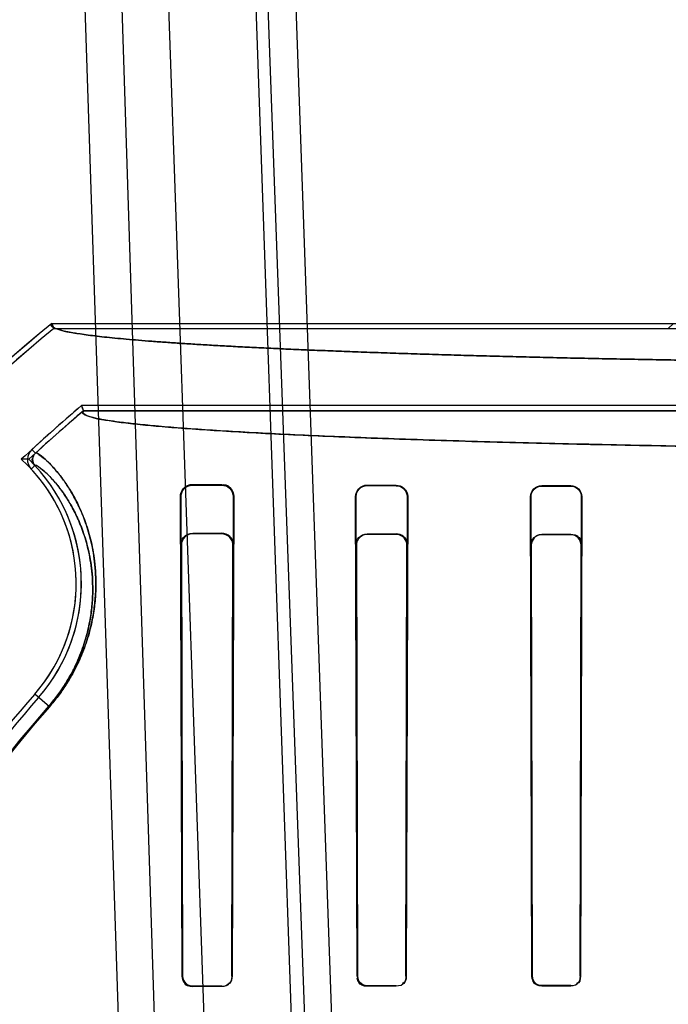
# Model space of a CAD drawing. Header units: millimetres. Extents: x 0 to 297, y 0 to 210.
# Tile 214 of 256: x 58.009 to 58.12, y 158.858 to 159.028. Entities that reach past the tile are written whole.
import ezdxf

# ---------------------------------------------------------------- set-up
doc = ezdxf.new("R2010")
doc.units = ezdxf.units.MM
doc.header["$LTSCALE"] = 16.335
doc.layers.get('0').update_dxf_attribs({"linetype": 'CONTINUOUS'})
for name, color, linetype in [('AXES_REF', 7, 'CONTINUOUS'), ('INTFCLR_1', 7, 'CONTINUOUS'), ('INTFCLR_144815', 7, 'CONTINUOUS'), ('INTFCLR_72935', 7, 'CONTINUOUS')]:
    doc.layers.add(name, color=color, linetype=linetype)

msp = doc.modelspace()

# ---------------------------------------------------------------- linework, layer by layer
at = {"color": 7, "linetype": 'Continuous'}
for radius in [4.8479140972, 4.8475, 4.8164570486]:
    msp.add_circle((57.445730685, 154.9564782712), radius, dxfattribs=at)
msp.add_arc((57.445730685, 154.9564782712), 4.8, 278.2771290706, 261.7228709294, dxfattribs=at)
at = {"layer": 'AXES_REF', "color": 9, "linetype": 'Continuous'}
msp.add_circle((57.445730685, 154.9564782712), 4.4222561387, dxfattribs=at)
at = {"layer": 'INTFCLR_1', "color": 6, "linetype": 'Continuous'}
for p, q in [((58.01414772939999, 158.975387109), (58.0144631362, 158.9745054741)), ((58.01414772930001, 158.975387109), (58.1416738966, 158.975387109)), ((58.1210215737, 158.975387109), (58.1201399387, 158.9745054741)), ((58.0144631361, 158.9745054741), (58.1201399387, 158.9745054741)), ((58.0195760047, 158.9603779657), (58.01925191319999, 158.9612596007)), ((58.1201399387, 158.9612596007), (58.0192519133, 158.9612596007)), ((58.3921649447, 158.9603779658), (58.01957600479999, 158.9603779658)), ((58.0383704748, 158.9477294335), (58.04337047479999, 158.9477038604)), ((58.0383704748, 158.9476072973), (58.04337047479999, 158.9475876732)), ((58.0683704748, 158.9476036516), (58.07337047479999, 158.9475876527)), ((58.0683704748, 158.9475064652), (58.07337047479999, 158.9474929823)), ((58.09837047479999, 158.9475217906), (58.10337047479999, 158.9475110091)), ((58.09837047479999, 158.9474363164), (58.10337047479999, 158.9474268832)), ((58.0365611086, 158.8631826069), (58.03625576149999, 158.9456122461)), ((58.0366353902, 158.8631826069), (58.03637719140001, 158.9456122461)), ((58.0453293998, 158.9456122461), (58.0450836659, 158.8631826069)), ((58.0454399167, 158.9456122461), (58.0451552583, 158.8631826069)), ((58.0666386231, 158.8631826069), (58.06638224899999, 158.9456122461)), ((58.0667059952, 158.8631826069), (58.0664787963, 158.9456122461)), ((58.0752389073, 158.9456122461), (58.0750187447, 158.8631826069)), ((58.0753307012, 158.9456122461), (58.0750844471, 158.8631826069)), ((58.096695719, 158.8631826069), (58.0964647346, 158.9456122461)), ((58.09675873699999, 158.8631826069), (58.0965495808, 158.9456122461)), ((58.105175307, 158.9456122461), (58.1049704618, 158.8631826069)), ((58.10525757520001, 158.9456122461), (58.1050324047, 158.8631826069)), ((58.04337047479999, 158.8614683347), (58.0383704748, 158.8614554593)), ((58.04337047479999, 158.8613965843), (58.0383704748, 158.8613823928)), ((58.07337047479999, 158.8615340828), (58.0683704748, 158.8615243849)), ((58.07337047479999, 158.8614683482), (58.0683704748, 158.8614578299)), ((58.10337047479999, 158.861583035), (58.09837047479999, 158.861575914)), ((58.09837047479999, 158.8615134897), (58.10337047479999, 158.8615211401))]:
    msp.add_line(p, q, dxfattribs=at)
at = {"layer": 'INTFCLR_1', "color": 9, "linetype": 'Continuous'}
for p, q in [((58.0113260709, 158.953079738), (58.0107293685, 158.9537287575)), ((58.0112434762, 158.9509529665), (58.0105983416, 158.950352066)), ((58.0383704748, 158.9477294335), (58.0383704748, 158.9476072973)), ((58.04337047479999, 158.9475876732), (58.04337047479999, 158.9477038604)), ((58.0683704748, 158.9476036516), (58.0683704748, 158.9475064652)), ((58.07337047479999, 158.9474929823), (58.07337047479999, 158.9475876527)), ((58.09837047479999, 158.9475217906), (58.09837047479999, 158.9474363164)), ((58.10337047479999, 158.9474268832), (58.10337047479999, 158.9475110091)), ((58.03637719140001, 158.9456122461), (58.03625576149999, 158.9456122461)), ((58.0454399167, 158.9456122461), (58.0453293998, 158.9456122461)), ((58.0664787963, 158.9456122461), (58.0663822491, 158.9456122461)), ((58.0753307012, 158.9456122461), (58.0752389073, 158.9456122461)), ((58.0965495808, 158.9456122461), (58.0964647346, 158.9456122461)), ((58.10525757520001, 158.9456122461), (58.105175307, 158.9456122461)), ((58.013724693, 158.909484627), (58.0112062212, 158.911686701)), ((58.0365611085, 158.8631826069), (58.0366353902, 158.8631826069)), ((58.0450836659, 158.8631826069), (58.0451552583, 158.8631826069)), ((58.0666386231, 158.8631826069), (58.0667059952, 158.8631826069)), ((58.0750187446, 158.8631826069), (58.0750844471, 158.8631826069)), ((58.096695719, 158.8631826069), (58.09675873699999, 158.8631826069)), ((58.1049704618, 158.8631826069), (58.1050324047, 158.8631826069)), ((58.0383704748, 158.8614554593), (58.0383704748, 158.8613823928)), ((58.04337047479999, 158.8613965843), (58.04337047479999, 158.8614683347)), ((58.0683704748, 158.8615243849), (58.0683704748, 158.8614578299)), ((58.07337047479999, 158.8614683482), (58.07337047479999, 158.8615340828)), ((58.09837047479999, 158.861575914), (58.09837047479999, 158.8615134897)), ((58.10337047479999, 158.86152114), (58.10337047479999, 158.861583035))]:
    msp.add_line(p, q, dxfattribs=at)
at = {"layer": 'INTFCLR_1', "color": 7, "linetype": 'Continuous'}
for points in [[(58.0454399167, 158.9456122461), (58.0454367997, 158.9457387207), (58.0454257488, 158.9458668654), (58.0454064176, 158.9459961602), (58.0453785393, 158.9461258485), (58.0453418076, 158.9462555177), (58.0452957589, 158.9463850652), (58.0452400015, 158.9465139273), (58.0451743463, 158.9466411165), (58.0450986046, 158.9467657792)], [(58.0383704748, 158.8614554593), (58.0383091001, 158.861456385), (58.03825001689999, 158.8614593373), (58.03819328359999, 158.8614640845), (58.03813906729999, 158.8614703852), (58.038087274, 158.8614780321), (58.0380375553, 158.86148689), (58.0379898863, 158.8614968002), (58.037944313, 158.8615075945), (58.0379005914, 158.8615191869), (58.0378586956, 158.8615314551), (58.0378186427, 158.8615442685), (58.0377802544, 158.8615575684), (58.03774349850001, 158.8615712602), (58.0377083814, 158.861585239), (58.037674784, 158.8615994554), (58.0376427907, 158.8616137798), (58.03761227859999, 158.8616281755), (58.03758282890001, 158.8616427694), (58.0375542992, 158.8616575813), (58.03752681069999, 158.8616724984), (58.0375003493, 158.8616874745), (58.03747493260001, 158.8617024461), (58.0374505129, 158.8617173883), (58.0374269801, 158.8617323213), (58.0374043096, 158.8617472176), (58.0373824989, 158.8617620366), (58.03736147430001, 158.8617767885), (58.0373411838, 158.8617914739), (58.0373216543, 158.8618060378), (58.0373029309, 158.8618204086), (58.0372850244, 158.8618345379), (58.03726789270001, 158.8618484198), (58.03725149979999, 158.8618620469), (58.0372358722, 158.8618753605), (58.0372209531, 158.8618883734), (58.0372065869, 158.8619011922), (58.03719271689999, 158.8619138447), (58.0371793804, 158.8619262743), (58.037166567, 158.8619384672)], [(58.0968847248, 158.8625610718), (58.0968583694, 158.8626278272), (58.0968350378, 158.8626956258), (58.0968147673, 158.86276433), (58.0967975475, 158.8628339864), (58.0967834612, 158.8629042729), (58.09677260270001, 158.8629744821), (58.09676492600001, 158.8630442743), (58.0967603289, 158.8631136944), (58.09675873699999, 158.8631826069)], [(58.0683704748, 158.8615243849), (58.0682990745, 158.8615257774), (58.0682272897, 158.861530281), (58.0681552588, 158.8615379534), (58.068083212, 158.8615488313), (58.06801121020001, 158.8615629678), (58.067939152, 158.8615804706), (58.06786712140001, 158.8616014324), (58.0677953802, 158.8616258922), (58.0677241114, 158.8616539)]]:
    msp.add_lwpolyline(points, dxfattribs=at)
at = {"layer": 'INTFCLR_1', "color": 6, "linetype": 'Continuous'}
for centre, radius, start, end in [((58.20587047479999, 158.7414782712), 0.3024416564, 129.3396668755, 163.0369045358), ((58.20587047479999, 158.7414782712), 0.3015600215, 129.3995061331, 163.0369045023), ((58.20587047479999, 158.7414782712), 0.2883232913, 130.3349250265, 132.5951338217), ((58.20587047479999, 158.7414782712), 0.2874416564, 130.3994273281, 132.5951405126), ((58.0123412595, 158.9519753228), 0.0023817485, 132.5907813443, 222.9640981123), ((58.0123412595, 158.9519753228), 0.0015001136, 132.5907853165, 222.9632922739), ((57.9894809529, 158.9306826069), 0.028858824, 318.8345507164, 42.9668588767), ((57.9894809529, 158.9306826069), 0.029740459, 318.8345507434, 42.9668585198), ((58.20587047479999, 158.7414782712), 0.2585828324, 138.8345507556, 166.0686238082), ((58.20587047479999, 158.7414782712), 0.2577011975, 138.8345507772, 166.0686236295)]:
    msp.add_arc(centre, radius, start, end, dxfattribs=at)
at = {"layer": 'INTFCLR_1', "color": 9, "linetype": 'Continuous'}
for centre, radius, start, end in [((58.20587047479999, 158.7414782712), 0.2554052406, 138.8345507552, 166.0686236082), ((58.2058704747, 158.7414782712), 0.2552374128, 138.8345501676, 166.0686229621)]:
    msp.add_arc(centre, radius, start, end, dxfattribs=at)
at = {"layer": 'INTFCLR_1', "color": 6, "linetype": 'Continuous'}
for points, knots in [([(58.1460653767, 158.9687386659), (58.14428337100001, 158.9687590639), (58.140738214, 158.9688016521), (58.1354503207, 158.9688713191), (58.1302235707, 158.968946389), (58.1250624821, 158.9690267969), (58.1199715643, 158.9691124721), (58.1149551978, 158.9692033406), (58.11001778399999, 158.9692993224), (58.10516355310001, 158.969400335), (58.1003967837, 158.9695062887), (58.09572154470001, 158.9696170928), (58.09114197, 158.9697326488), (58.0866619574, 158.9698528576), (58.082285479, 158.969977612), (58.0780162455, 158.9701068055), (58.0738580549, 158.9702403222), (58.0698144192, 158.9703780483), (58.06588895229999, 158.9705198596), (58.0620849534, 158.9706656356), (58.05840583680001, 158.9708152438), (58.0548546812, 158.9709685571), (58.0514346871, 158.9711254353), (58.0481487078, 158.9712857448), (58.0449997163, 158.9714493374), (58.0419903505, 158.9716160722), (58.0391233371, 158.9717857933), (58.0364010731, 158.9719583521), (58.0338259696, 158.9721335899), (58.0314002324, 158.9723113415), (58.0291258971, 158.9724914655), (58.02700521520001, 158.9726737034), (58.0250389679, 158.972858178), (58.0232322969, 158.9730437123), (58.0215754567, 158.9732333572), (58.02010636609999, 158.9734164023), (58.01835600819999, 158.9736791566), (58.0168426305, 158.9738755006), (58.01343650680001, 158.9748041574), (58.01414772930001, 158.975387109)], [0, 0, 0, 0, 0.040362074, 0.08029761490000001, 0.119772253, 0.1587513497, 0.1972017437, 0.2350892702, 0.2723822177, 0.309046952, 0.3450531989, 0.3803681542, 0.4149629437, 0.4488058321, 0.4818693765, 0.514123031, 0.5455409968, 0.5760938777, 0.6057576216, 0.6345041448, 0.6623112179, 0.6891522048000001, 0.7150066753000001, 0.7398496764, 0.7636625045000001, 0.7864220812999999, 0.808111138, 0.8287090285, 0.8482003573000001, 0.8665674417, 0.8837952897, 0.899869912, 0.9147781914, 0.9285082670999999, 0.9410496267, 0.9523931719, 0.9625315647, 0.9791725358, 1, 1, 1, 1]), ([(58.39216494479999, 158.9603779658), (58.3926738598, 158.959944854), (58.3901947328, 158.9590206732), (58.3885662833, 158.958830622), (58.3858162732, 158.958376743), (58.3827354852, 158.9580461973), (58.3789361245, 158.9576781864), (58.3745481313, 158.9573303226), (58.3694762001, 158.9569820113), (58.3638140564, 158.9566460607), (58.35758001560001, 158.9563218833), (58.3507971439, 158.9560112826), (58.34349205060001, 158.9557153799), (58.3356888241, 158.9554352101), (58.3274184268, 158.9551718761), (58.3187105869, 158.9549263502), (58.309603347, 158.9546996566), (58.300125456, 158.9544924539), (58.2903081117, 158.9543054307), (58.28018924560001, 158.9541393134), (58.2698113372, 158.9539947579), (58.2592082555, 158.9538721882), (58.2484127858, 158.9537719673), (58.2374620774, 158.9536944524), (58.2263978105, 158.9536399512), (58.2152646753, 158.9536086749), (58.2041092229, 158.9536007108), (58.19297081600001, 158.9536160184), (58.1818862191, 158.9536544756), (58.170888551, 158.9537159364), (58.16001592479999, 158.95380018), (58.149306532, 158.9539069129), (58.1388016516, 158.9540357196), (58.12854234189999, 158.9541860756), (58.1185669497, 158.9543573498), (58.1089066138, 158.9545489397), (58.099598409, 158.9547600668), (58.0906744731, 158.9549899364), (58.0821661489, 158.9552376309), (58.074095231, 158.9555024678), (58.0664959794, 158.955783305), (58.0593908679, 158.9560792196), (58.0528085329, 158.9563888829), (58.0467687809, 158.9567113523), (58.0412969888, 158.9570448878), (58.0364110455, 158.9573885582), (58.0322039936, 158.9577330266), (58.0287027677, 158.9580750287), (58.0260362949, 158.9583813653), (58.0238785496, 158.9586911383), (58.02211981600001, 158.9589832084), (58.0187868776, 158.9597063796), (58.0195760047, 158.9603779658)], [0, 0, 0, 0, 0.0053653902, 0.0105118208, 0.0174760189, 0.0261386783, 0.0359683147, 0.0479263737, 0.0615456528, 0.0767631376, 0.0934730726, 0.1116627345, 0.1312789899, 0.1521719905, 0.1743536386, 0.19771396, 0.2221132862, 0.2474965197, 0.2738282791, 0.300949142, 0.3287498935, 0.357158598, 0.3860849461, 0.4154283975, 0.4450819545, 0.4749189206, 0.5048145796, 0.5346469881, 0.5643471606, 0.5938112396, 0.6229465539, 0.651644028, 0.6797991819, 0.7072945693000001, 0.7340229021, 0.7599014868, 0.7848707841, 0.8087758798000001, 0.8315737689, 0.8532113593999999, 0.873610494, 0.8926282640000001, 0.9103060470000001, 0.9265175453, 0.941187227, 0.954324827, 0.9658240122, 0.9751315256, 0.9824167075, 0.9877637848, 0.9916803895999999, 1, 1, 1, 1]), ([(58.03625576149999, 158.9456122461), (58.036252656, 158.9460906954), (58.0366300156, 158.9472083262), (58.0377691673, 158.9477326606), (58.0383704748, 158.9477294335)], [0, 0, 0, 0, 0.44311006, 1, 1, 1, 1]), ([(58.03637719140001, 158.9456122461), (58.0363749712, 158.9460626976), (58.0367311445, 158.9471148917), (58.0378036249, 158.9476095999), (58.0383704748, 158.9476072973)], [0, 0, 0, 0, 0.4427915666, 1, 1, 1, 1]), ([(58.04337047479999, 158.9475876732), (58.0438537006, 158.9475858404), (58.0448945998, 158.9471835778), (58.0453317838, 158.9461327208), (58.0453293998, 158.9456122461)], [0, 0, 0, 0, 0.4814434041, 1, 1, 1, 1]), ([(58.0663822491, 158.9456122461), (58.0663798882, 158.9460963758), (58.0667741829, 158.947153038), (58.06783864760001, 158.9476054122), (58.0683704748, 158.9476036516)], [0, 0, 0, 0, 0.4765274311, 1, 1, 1, 1]), ([(58.0664787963, 158.9456122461), (58.06647689, 158.9460771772), (58.0668574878, 158.9470827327), (58.0678689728, 158.9475078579), (58.0683704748, 158.9475064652)], [0, 0, 0, 0, 0.4810806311, 1, 1, 1, 1]), ([(58.07337047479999, 158.9475876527), (58.0738361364, 158.9475862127), (58.0748745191, 158.9472045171), (58.07533317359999, 158.9461503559), (58.0753307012, 158.9456122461)], [0, 0, 0, 0, 0.4639106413, 1, 1, 1, 1]), ([(58.07337047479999, 158.9474929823), (58.0738467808, 158.9474917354), (58.074841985, 158.9470910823), (58.0752407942, 158.9460925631), (58.0752389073, 158.9456122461)], [0, 0, 0, 0, 0.4979025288, 1, 1, 1, 1]), ([(58.0964647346, 158.9456122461), (58.0964627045, 158.9460961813), (58.0968639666, 158.9471123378), (58.0978804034, 158.9475228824), (58.09837047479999, 158.9475217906)], [0, 0, 0, 0, 0.4968515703, 1, 1, 1, 1]), ([(58.0965495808, 158.9456122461), (58.0965478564, 158.9460821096), (58.0969403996, 158.9470539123), (58.0979098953, 158.9474372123), (58.09837047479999, 158.9474363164)], [0, 0, 0, 0, 0.5049902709, 1, 1, 1, 1]), ([(58.10337047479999, 158.9475110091), (58.1038400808, 158.9475100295), (58.1048433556, 158.947119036), (58.1052595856, 158.946108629), (58.10525757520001, 158.9456122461)], [0, 0, 0, 0, 0.4861386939, 1, 1, 1, 1]), ([(58.10337047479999, 158.9474268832), (58.1038246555, 158.9474260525), (58.1047848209, 158.9470465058), (58.1051769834, 158.9460816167), (58.105175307, 158.9456122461)], [0, 0, 0, 0, 0.4917752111, 1, 1, 1, 1]), ([(58.0383704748, 158.8613823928), (58.0379242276, 158.861381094), (58.0369662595, 158.8617470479), (58.0365621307, 158.8627079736), (58.0365611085, 158.8631826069)], [0, 0, 0, 0, 0.4845880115, 1, 1, 1, 1]), ([(58.0451552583, 158.8631826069), (58.045154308, 158.8627230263), (58.0447679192, 158.8617748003), (58.0438214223, 158.8613978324), (58.04337047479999, 158.8613965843)], [0, 0, 0, 0, 0.5047402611, 1, 1, 1, 1])]:
    msp.add_open_spline(points, degree=3, knots=knots, dxfattribs=at)
at = {"layer": 'INTFCLR_1', "color": 9, "linetype": 'Continuous'}
for points, knots in [([(58.0113260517, 158.9530797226), (58.0114848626, 158.9532257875), (58.0123680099, 158.9525441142), (58.0131614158, 158.9519402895), (58.0142925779, 158.9507821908), (58.0153391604, 158.9495664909), (58.01650029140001, 158.9480091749), (58.0177053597, 158.9461043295), (58.01890744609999, 158.9437998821), (58.0200366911, 158.94103857), (58.02081093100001, 158.9383912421), (58.021297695, 158.9359840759), (58.0215789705, 158.9339348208), (58.0217322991, 158.9316949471), (58.0217198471, 158.929246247), (58.0215339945, 158.9270663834), (58.0212528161, 158.9251984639), (58.02084150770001, 158.9231264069), (58.0202383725, 158.9209630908), (58.0194152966, 158.9187237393), (58.0186296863, 158.9169219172), (58.01767552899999, 158.9150611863), (58.0165425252, 158.9131718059), (58.0152264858, 158.9112885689), (58.0142437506, 158.9100782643), (58.0137246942, 158.909484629)], [0, 0, 0, 0, 0.013253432, 0.048452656, 0.0753968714, 0.1085840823, 0.1481676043, 0.1941727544, 0.2470363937, 0.3075645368, 0.3771545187, 0.4160793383, 0.4583399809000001, 0.5041145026, 0.5538701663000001, 0.6086100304, 0.6383265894, 0.669862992, 0.7383304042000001, 0.7759793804, 0.8163493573, 0.8589897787, 0.9043377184, 0.9515633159, 1, 1, 1, 1]), ([(58.0112434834, 158.950952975), (58.0113948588, 158.9510936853), (58.0122459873, 158.9504707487), (58.01300380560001, 158.9498908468), (58.014084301, 158.9488012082), (58.0150826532, 158.9476513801), (58.0161903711, 158.9461783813), (58.0173400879, 158.9443743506), (58.0184874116, 158.9421903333), (58.019565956, 158.9395714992), (58.0203063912, 158.9370594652), (58.0207728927, 158.9347744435), (58.0210469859, 158.9328024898), (58.0211421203, 158.9314165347), (58.021165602, 158.9306826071)], [0, 0, 0, 0, 0.0264300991, 0.09603534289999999, 0.1492597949, 0.2148151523, 0.2930125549, 0.3839088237, 0.4883734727, 0.608005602, 0.7455737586, 0.82253272, 0.9060948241, 1, 1, 1, 1]), ([(58.021165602, 158.9306826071), (58.0211893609, 158.9299400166), (58.0211813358, 158.9283488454), (58.02100946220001, 158.9263043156), (58.0207442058, 158.9245294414), (58.0203553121, 158.9225603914), (58.0197839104, 158.9205044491), (58.01900324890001, 158.9183761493), (58.01825768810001, 158.9166636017), (58.0173517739, 158.9148950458), (58.01627568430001, 158.9130992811), (58.0150254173, 158.9113094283), (58.0140916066, 158.9101592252), (58.01359835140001, 158.9095950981)], [0, 0, 0, 0, 0.0971942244, 0.2079456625, 0.2680729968, 0.3318851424, 0.4704330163, 0.5466220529, 0.6283200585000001, 0.7146151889, 0.8063917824, 0.9019699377, 1, 1, 1, 1])]:
    msp.add_open_spline(points, degree=3, knots=knots, dxfattribs=at)
at = {"layer": 'INTFCLR_1', "color": 7, "linetype": 'Continuous'}
msp.add_open_spline([(58.04337047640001, 158.9477038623), (58.043863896, 158.9477045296), (58.04495879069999, 158.9472933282), (58.0454488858, 158.9461800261), (58.0454399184, 158.9456122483)], degree=3, knots=[0, 0, 0, 0, 0.4649341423, 1, 1, 1, 1], dxfattribs=at)
for points in [[(58.0450986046, 158.9467657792), (58.04479968, 158.9472209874), (58.0442820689, 158.9476666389), (58.043737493, 158.9476693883)], [(58.037166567, 158.8619384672), (58.0368414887, 158.8622509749), (58.0366362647, 158.8627316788), (58.0366353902, 158.8631826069)], [(58.0383704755, 158.8614554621), (58.0379218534, 158.8614538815), (58.0371264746, 158.8615269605), (58.0371291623, 158.8619755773)], [(58.0677241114, 158.8616539), (58.0672410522, 158.8618566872), (58.066736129, 158.8623515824), (58.0667351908, 158.8628754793)], [(58.0683704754, 158.8615243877), (58.06784632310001, 158.861523), (58.0669821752, 158.8617419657), (58.0669839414, 158.8622661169)], [(58.09837047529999, 158.8615759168), (58.0978683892, 158.8615750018), (58.0970378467, 158.8617769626), (58.0970383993, 158.8622790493)], [(58.09837047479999, 158.861575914), (58.0978771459, 158.8615751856), (58.097246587, 158.8617997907), (58.0970552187, 158.8622544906)]]:
    msp.add_open_spline(points, degree=3, dxfattribs=at)
at = {"layer": 'INTFCLR_1', "color": 6, "linetype": 'Continuous'}
for points in [[(58.0450836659, 158.8631826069), (58.0450827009, 158.8626693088), (58.0449040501, 158.8618087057), (58.0443907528, 158.8618074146)], [(58.0683704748, 158.8614578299), (58.06782419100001, 158.8614566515), (58.0669269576, 158.8616855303), (58.0669259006, 158.8622318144)], [(58.0750844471, 158.8631826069), (58.0750834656, 158.8626613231), (58.0748911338, 158.8617926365), (58.07436985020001, 158.8617915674)], [(58.0750187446, 158.8631826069), (58.07501793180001, 158.8627148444), (58.0748880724, 158.8619142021), (58.0744203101, 158.8619133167)], [(58.09837047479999, 158.8615134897), (58.0978494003, 158.8615126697), (58.09698833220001, 158.8617209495), (58.0969873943, 158.8622420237)], [(58.1049704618, 158.8631826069), (58.10496970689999, 158.8627237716), (58.1048359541, 158.8619411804), (58.1043771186, 158.861940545)], [(58.1050324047, 158.8631826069), (58.1050315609, 158.8627050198), (58.1048910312, 158.8618911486), (58.1044134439, 158.8618904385)]]:
    msp.add_open_spline(points, degree=3, dxfattribs=at)
at = {"layer": 'INTFCLR_144815', "color": 9, "linetype": 'Continuous'}
for p, q in [((58.0166192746, 159.1257148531), (58.0295607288, 158.7363037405)), ((58.02306896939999, 159.1257148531), (58.0356116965, 158.7364346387)), ((58.0308704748, 159.1257148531), (58.0444877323, 158.7357802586)), ((58.0458704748, 159.1257148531), (58.0594694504, 158.736303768)), ((58.0620072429, 158.7356267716), (58.0478774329, 159.1257148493)), ((58.0526734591, 159.1257148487), (58.06647605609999, 158.7362653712))]:
    msp.add_line(p, q, dxfattribs=at)
at = {"layer": 'INTFCLR_72935', "color": 6, "linetype": 'Continuous'}
for p, q in [((58.0144631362, 158.9745054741), (58.0141477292, 158.9753871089)), ((58.01414772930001, 158.975387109), (58.1416738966, 158.975387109)), ((58.0144631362, 158.9745054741), (58.1392881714, 158.9745054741)), ((58.01925191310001, 158.9612596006), (58.0195760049, 158.9603779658)), ((58.1392881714, 158.9612596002), (58.01925191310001, 158.9612596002)), ((58.0195760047, 158.9603779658), (58.39216494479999, 158.9603779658)), ((58.0101892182, 158.9520288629), (58.0088990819, 158.9520313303)), ((58.0383704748, 158.9393395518), (58.04337047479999, 158.9393168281)), ((58.04337047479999, 158.9392104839), (58.0383704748, 158.9392287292)), ((58.0683704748, 158.9392253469), (58.07337047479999, 158.9392104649)), ((58.07337047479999, 158.9391213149), (58.0683704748, 158.9391341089)), ((58.09837047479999, 158.939148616), (58.10337047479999, 158.9391384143)), ((58.10337047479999, 158.9390582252), (58.09837047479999, 158.9390672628)), ((58.0363055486, 158.9372729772), (58.0365611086, 158.8631826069)), ((58.03641596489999, 158.9372729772), (58.0366353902, 158.8631826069)), ((58.0450836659, 158.8631826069), (58.0452931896, 158.9372729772)), ((58.0453952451, 158.9372729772), (58.0451552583, 158.8631826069)), ((58.06642063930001, 158.9372729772), (58.0666386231, 158.8631826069)), ((58.0665114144, 158.9372729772), (58.0667059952, 158.8631826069)), ((58.0750187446, 158.8631826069), (58.0752075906, 158.9372729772)), ((58.0752943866, 158.9372729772), (58.0750844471, 158.8631826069)), ((58.096695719, 158.8631826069), (58.0964980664, 158.9372729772)), ((58.0965789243, 158.9372729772), (58.09675873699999, 158.8631826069)), ((58.1049704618, 158.8631826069), (58.1051467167, 158.9372729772)), ((58.1052253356, 158.9372729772), (58.1050324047, 158.8631826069)), ((58.0383704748, 158.8614554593), (58.04337047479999, 158.8614683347)), ((58.04337047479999, 158.8613965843), (58.0383704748, 158.8613823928)), ((58.0683704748, 158.8615243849), (58.07337047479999, 158.8615340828)), ((58.07337047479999, 158.8614683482), (58.0683704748, 158.8614578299)), ((58.09837047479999, 158.861575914), (58.10337047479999, 158.861583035)), ((58.10337047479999, 158.8615211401), (58.09837047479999, 158.8615134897))]:
    msp.add_line(p, q, dxfattribs=at)
at = {"layer": 'INTFCLR_72935', "color": 9, "linetype": 'Continuous'}
for p, q in [((58.0383704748, 158.9392287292), (58.0383704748, 158.9393395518)), ((58.04337047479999, 158.9393168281), (58.04337047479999, 158.9392104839)), ((58.0683704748, 158.9391341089), (58.0683704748, 158.9392253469)), ((58.07337047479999, 158.9392104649), (58.07337047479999, 158.9391213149)), ((58.09837047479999, 158.9390672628), (58.09837047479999, 158.939148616)), ((58.10337047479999, 158.9391384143), (58.10337047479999, 158.9390582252)), ((58.0363055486, 158.9372729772), (58.03641596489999, 158.9372729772)), ((58.0452931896, 158.9372729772), (58.0453952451, 158.9372729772)), ((58.06642063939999, 158.9372729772), (58.0665114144, 158.9372729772)), ((58.0752075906, 158.9372729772), (58.0752943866, 158.9372729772)), ((58.0964980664, 158.9372729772), (58.0965789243, 158.9372729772)), ((58.1051467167, 158.9372729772), (58.1052253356, 158.9372729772)), ((58.013724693, 158.909484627), (58.0112062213, 158.9116867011)), ((58.0366353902, 158.8631826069), (58.0365611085, 158.8631826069)), ((58.0451552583, 158.8631826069), (58.0450836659, 158.8631826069)), ((58.0667059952, 158.8631826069), (58.0666386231, 158.8631826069)), ((58.0750844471, 158.8631826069), (58.0750187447, 158.8631826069)), ((58.09675873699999, 158.8631826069), (58.096695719, 158.8631826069)), ((58.1050324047, 158.8631826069), (58.1049704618, 158.8631826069)), ((58.0383704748, 158.8613823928), (58.0383704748, 158.8614554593)), ((58.04337047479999, 158.8614683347), (58.04337047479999, 158.8613965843)), ((58.0683704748, 158.8614578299), (58.0683704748, 158.8615243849)), ((58.07337047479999, 158.8615340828), (58.07337047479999, 158.8614683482)), ((58.09837047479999, 158.8615134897), (58.09837047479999, 158.861575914)), ((58.10337047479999, 158.861583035), (58.10337047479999, 158.86152114))]:
    msp.add_line(p, q, dxfattribs=at)
at = {"layer": 'INTFCLR_72935', "color": 7, "linetype": 'Continuous'}
for points in [[(58.0452931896, 158.9372729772), (58.0452902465, 158.9373877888), (58.04528015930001, 158.9375049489), (58.0452624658, 158.9376239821), (58.0452367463, 158.9377442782), (58.04520258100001, 158.9378653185), (58.0451595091, 158.9379866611), (58.0451071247, 158.938107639), (58.045045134, 158.9382273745), (58.0449732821, 158.9383449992)], [(58.0450554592, 158.9384085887), (58.04513098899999, 158.9382856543), (58.04519641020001, 158.938160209), (58.0452519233, 158.9380331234), (58.0452977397, 158.9379053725), (58.0453342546, 158.9377775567), (58.0453619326, 158.9376498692), (58.0453811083, 158.9375227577), (58.0453920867, 158.9373969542), (58.0453952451, 158.9372729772)], [(58.10509780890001, 158.9379564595), (58.1051247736, 158.9378829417), (58.1051486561, 158.9378082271), (58.1051693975, 158.9377324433), (58.1051870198, 158.9376553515), (58.1052013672, 158.9375774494), (58.105212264, 158.9374999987), (58.105219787, 158.9374235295), (58.1052241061, 158.9373478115), (58.1052253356, 158.9372729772)], [(58.03716769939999, 158.8619373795), (58.0371795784, 158.8619260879), (58.0371916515, 158.8619148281), (58.03720392, 158.8619036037), (58.03721613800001, 158.8618926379), (58.0372285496, 158.8618817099), (58.0372419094, 158.8618701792), (58.03725662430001, 158.8618577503), (58.0372723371, 158.8618447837), (58.0372886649, 158.8618316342), (58.0373055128, 158.8618184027), (58.03732299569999, 158.8618050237), (58.0373410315, 158.8617915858), (58.0373595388, 158.8617781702), (58.0373786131, 158.8617647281), (58.03739844, 158.861751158), (58.03741909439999, 158.8617374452), (58.0374405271, 158.8617236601), (58.0374627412, 158.8617098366), (58.0374856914, 158.8616960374), (58.03750944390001, 158.861682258), (58.0375341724, 158.8616684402), (58.0375598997, 158.8616546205), (58.0375866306, 158.8616408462), (58.0376145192, 158.8616270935), (58.03764363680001, 158.8616133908), (58.0376739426, 158.8615998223), (58.0377054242, 158.8615864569), (58.03773795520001, 158.8615734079), (58.0377716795, 158.861560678), (58.0378069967, 158.8615481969), (58.03784402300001, 158.8615360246), (58.0378826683, 158.861524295), (58.0379230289, 158.861513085), (58.0379650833, 158.8615025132), (58.0380088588, 158.8614926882), (58.0380545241, 158.8614836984), (58.0381020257, 158.8614756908), (58.0381513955, 158.8614688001), (58.0382029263, 158.8614631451), (58.038256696, 158.8614589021), (58.0383125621, 158.8614562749), (58.0383704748, 158.8614554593)], [(58.0968266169, 158.8625370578), (58.0967991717, 158.8626065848), (58.0967748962, 158.862677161), (58.0967538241, 158.8627486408), (58.0967359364, 158.8628210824), (58.0967213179, 158.8628941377), (58.09671006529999, 158.8629670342), (58.0967021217, 158.8630394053), (58.0966973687, 158.8631113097), (58.096695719, 158.8631826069)], [(58.09675873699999, 158.8631826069), (58.0967603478, 158.8631132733), (58.0967649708, 158.8630437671), (58.0967726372, 158.8629742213), (58.0967833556, 158.8629048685), (58.0967971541, 158.8628357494), (58.0968141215, 158.8627667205), (58.0968343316, 158.8626978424), (58.0968578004, 158.8626293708), (58.09688455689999, 158.8625614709)], [(58.0683704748, 158.8614578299), (58.0682966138, 158.861459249), (58.0682222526, 158.8614638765), (58.0681475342, 158.8614717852), (58.068072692, 158.861483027), (58.06799779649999, 158.8614976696), (58.0679227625, 158.8615158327), (58.0678476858, 158.8615376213), (58.0677728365, 158.8615630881), (58.0676984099, 158.8615922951)], [(58.0677262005, 158.8616530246), (58.0677960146, 158.86162566), (58.06786679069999, 158.8616015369), (58.0679383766, 158.8615806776), (58.0680108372, 158.8615630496), (58.06808380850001, 158.8615487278), (58.0681564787, 158.861537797), (58.0682284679, 158.861530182), (58.0682998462, 158.8615257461), (58.0683704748, 158.8615243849)]]:
    msp.add_lwpolyline(points, dxfattribs=at)
at = {"layer": 'INTFCLR_72935', "color": 6, "linetype": 'Continuous'}
for centre, radius, start, end in [((58.20587047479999, 158.7414782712), 0.3024416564, 129.3396669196, 163.123559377), ((58.20587047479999, 158.7414782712), 0.3015600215, 129.3995061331, 163.1759166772), ((58.20587047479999, 158.7414782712), 0.2883232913, 130.3349250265, 133.0911961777), ((58.20587047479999, 158.7414782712), 0.2874416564, 130.3994272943, 132.9037340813), ((57.9894809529, 158.9306826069), 0.028858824, 318.8345507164, 47.7113289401), ((57.9894809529, 158.9306826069), 0.0297404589, 318.8345507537, 45.8691424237), ((58.20587047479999, 158.7414782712), 0.2585828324, 138.8345507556, 166.0686238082), ((58.20587047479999, 158.7414782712), 0.2577011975, 138.8345507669, 166.0686236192)]:
    msp.add_arc(centre, radius, start, end, dxfattribs=at)
at = {"layer": 'INTFCLR_72935', "color": 9, "linetype": 'Continuous'}
for centre, radius, start, end in [((58.20587047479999, 158.7414782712), 0.2554052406, 138.8345507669, 166.0686236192), ((58.2058704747, 158.7414782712), 0.2552374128, 138.8345501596, 166.0686229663)]:
    msp.add_arc(centre, radius, start, end, dxfattribs=at)
at = {"layer": 'INTFCLR_72935', "color": 6, "linetype": 'Continuous'}
for points, knots in [([(58.01414772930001, 158.975387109), (58.0136449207, 158.9749749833), (58.0160257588, 158.9739958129), (58.0176181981, 158.973829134), (58.01972144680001, 158.9734595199), (58.02157532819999, 158.9732344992), (58.0232323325, 158.9730433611), (58.025038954, 158.972858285), (58.0270052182, 158.9726736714), (58.0291258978, 158.9724914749), (58.0314002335, 158.9723113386), (58.03382597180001, 158.9721335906), (58.0364010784, 158.9719583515), (58.0391233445, 158.9717857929), (58.0419903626, 158.9716160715), (58.0449997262, 158.9714493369), (58.04814872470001, 158.9712857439), (58.0514346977, 158.9711254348), (58.0548546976, 158.9709685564), (58.0584058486, 158.9708152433), (58.0620849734, 158.9706656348), (58.0658889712, 158.9705198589), (58.0698144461, 158.9703780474), (58.0738580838, 158.9702403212), (58.0780162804, 158.9701068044), (58.0822855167, 158.9699776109), (58.0866619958, 158.9698528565), (58.0911420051, 158.9697326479), (58.0957215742, 158.9696170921), (58.1003968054, 158.9695062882), (58.10516357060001, 158.9694003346), (58.11001779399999, 158.9692993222), (58.1149552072, 158.9692033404), (58.11997157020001, 158.969112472), (58.1250624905, 158.9690267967), (58.1302235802, 158.9689463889), (58.1354503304, 158.9688713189), (58.1407382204, 158.968801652), (58.1442833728, 158.9687590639), (58.1460653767, 158.9687386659)], [0, 0, 0, 0, 0.0147184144, 0.0289274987, 0.0479851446, 0.0593242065, 0.07186058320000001, 0.08558520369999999, 0.1004875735, 0.1165558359, 0.1337768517, 0.1521365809, 0.1716202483, 0.1922099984, 0.2138903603, 0.2366410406, 0.2604442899, 0.2852775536, 0.3111215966, 0.3379520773, 0.3657479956, 0.3944832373, 0.4241351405, 0.4546759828, 0.4860814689, 0.5183223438, 0.5513727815, 0.5852021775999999, 0.6197831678, 0.6550840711, 0.6910759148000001, 0.7277261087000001, 0.7650041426, 0.8028766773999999, 0.8413117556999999, 0.8802754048, 0.9197343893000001, 0.9596540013, 1, 1, 1, 1]), ([(58.0195760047, 158.9603779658), (58.01906709, 158.9599448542), (58.0215462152, 158.9590206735), (58.0231746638, 158.9588306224), (58.02592467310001, 158.9583767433), (58.02900546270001, 158.9580461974), (58.0328048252, 158.9576781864), (58.0371928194, 158.9573303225), (58.0422647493, 158.9569820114), (58.0479268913, 158.9566460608), (58.0541609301, 158.9563218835), (58.0609437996, 158.9560112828), (58.0682488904, 158.9557153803), (58.0760521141, 158.9554352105), (58.0843225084, 158.9551718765), (58.0930303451, 158.9549263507), (58.1021375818, 158.9546996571), (58.11161546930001, 158.9544924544), (58.12143281, 158.9543054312), (58.1315516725, 158.9541393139), (58.1419295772, 158.9539947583), (58.15253265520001, 158.9538721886), (58.1633281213, 158.9537719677), (58.17427882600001, 158.9536944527), (58.18534308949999, 158.9536399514), (58.1964762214, 158.953608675), (58.2076316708, 158.9536007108), (58.2187700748, 158.9536160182), (58.229854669, 158.9536544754), (58.2408523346, 158.953715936), (58.2517249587, 158.9538001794), (58.2624343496, 158.9539069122), (58.2729392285, 158.9540357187), (58.2831985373, 158.9541860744), (58.2931739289, 158.9543573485), (58.3028342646, 158.9545489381), (58.3121424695, 158.954760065), (58.3210664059, 158.9549899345), (58.3295747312, 158.9552376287), (58.3376456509, 158.9555024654), (58.3452449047, 158.9557833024), (58.3523500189, 158.9560792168), (58.3589323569, 158.9563888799), (58.3649721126, 158.9567113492), (58.3704439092, 158.9570448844), (58.3753298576, 158.9573885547), (58.3795369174, 158.9577330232), (58.3830381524, 158.9580750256), (58.385704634, 158.9583813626), (58.3878623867, 158.9586911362), (58.3896211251, 158.9589832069), (58.3929540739, 158.9597063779), (58.39216494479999, 158.9603779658)], [0, 0, 0, 0, 0.0053653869, 0.0105118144, 0.017476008, 0.0261386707, 0.0359683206, 0.0479263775, 0.061545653, 0.0767631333, 0.0934730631, 0.111662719, 0.1312789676, 0.1521719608, 0.1743536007, 0.1977139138, 0.222113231, 0.2474964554, 0.2738282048, 0.3009490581, 0.3287498, 0.3571584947, 0.3860848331, 0.4154282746, 0.4450818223, 0.4749187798, 0.5048144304, 0.534646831, 0.5643469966, 0.593811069, 0.6229463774, 0.6516438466, 0.6797989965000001, 0.7072943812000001, 0.7340227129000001, 0.7599012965, 0.7848705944, 0.8087756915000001, 0.8315735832, 0.8532111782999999, 0.8736103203, 0.8926280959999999, 0.9103058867, 0.9265173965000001, 0.9411870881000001, 0.9543247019, 0.9658239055, 0.9751314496, 0.9824166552, 0.9877637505, 0.9916803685, 1, 1, 1, 1]), ([(58.0363055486, 158.9372729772), (58.0363029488, 158.9377448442), (58.0366773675, 158.9388363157), (58.0377881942, 158.9393423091), (58.0383704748, 158.9393395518)], [0, 0, 0, 0, 0.4476300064, 1, 1, 1, 1]), ([(58.0383704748, 158.9392287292), (58.037907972, 158.9392304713), (58.0368727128, 158.9388569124), (58.0364136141, 158.9378084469), (58.03641596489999, 158.9372729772)], [0, 0, 0, 0, 0.4634417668, 1, 1, 1, 1]), ([(58.06642063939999, 158.9372729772), (58.0664186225, 158.9377366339), (58.0667929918, 158.9387702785), (58.067838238, 158.9392269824), (58.0683704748, 158.9392253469)], [0, 0, 0, 0, 0.4655697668, 1, 1, 1, 1]), ([(58.0683704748, 158.9391341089), (58.0679080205, 158.9391353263), (58.0669195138, 158.9387535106), (58.066509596, 158.9377601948), (58.0665114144, 158.9372729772)], [0, 0, 0, 0, 0.4869612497, 1, 1, 1, 1]), ([(58.0964980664, 158.9372729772), (58.0964962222, 158.9377570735), (58.09690092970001, 158.9387566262), (58.0978977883, 158.9391496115), (58.09837047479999, 158.939148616)], [0, 0, 0, 0, 0.5059638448, 1, 1, 1, 1]), ([(58.09837047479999, 158.9390672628), (58.0979107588, 158.939068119), (58.0969559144, 158.9386832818), (58.0965773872, 158.9377285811), (58.0965789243, 158.9372729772)], [0, 0, 0, 0, 0.5022452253, 1, 1, 1, 1]), ([(58.1051467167, 158.9372729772), (58.10514822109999, 158.9377301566), (58.1047676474, 158.9386786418), (58.1038220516, 158.9390574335), (58.10337047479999, 158.9390582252)], [0, 0, 0, 0, 0.5030835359, 1, 1, 1, 1]), ([(58.0451552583, 158.8631826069), (58.0451543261, 158.8627317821), (58.04477815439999, 158.8617850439), (58.0438301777, 158.8613978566), (58.04337047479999, 158.8613965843)], [0, 0, 0, 0, 0.4951242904, 1, 1, 1, 1])]:
    msp.add_open_spline(points, degree=3, knots=knots, dxfattribs=at)
for points in [[(58.0112434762, 158.9509529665), (58.0109256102, 158.9512942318), (58.0105368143, 158.9519884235), (58.0108801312, 158.9523040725)], [(58.0383704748, 158.8613823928), (58.0378626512, 158.8613809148), (58.0369886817, 158.861513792), (58.036987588, 158.8620216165)], [(58.04337047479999, 158.8614683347), (58.0438300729, 158.8614694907), (58.0446310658, 158.8615653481), (58.0446319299, 158.8620249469)], [(58.07337047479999, 158.8615340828), (58.07384373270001, 158.8615349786), (58.0746503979, 158.861673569), (58.0746512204, 158.862146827)], [(58.0750844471, 158.8631826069), (58.0750834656, 158.8626613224), (58.0748911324, 158.8617926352), (58.07436984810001, 158.861791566)], [(58.10337047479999, 158.861583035), (58.1038238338, 158.8615836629), (58.1046004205, 158.8617086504), (58.1046011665, 158.8621620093)], [(58.1050324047, 158.8631826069), (58.1050315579, 158.862703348), (58.1048883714, 158.8618876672), (58.1044091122, 158.8618869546)]]:
    msp.add_open_spline(points, degree=3, dxfattribs=at)
at = {"layer": 'INTFCLR_72935', "color": 9, "linetype": 'Continuous'}
for points, knots in [([(58.0137246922, 158.9094846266), (58.01424028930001, 158.9100743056), (58.01521487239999, 158.9112739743), (58.0165236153, 158.9131433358), (58.01765129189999, 158.9150181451), (58.0186015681, 158.9168637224), (58.0193866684, 158.9186532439), (58.0202140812, 158.9208865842), (58.0208232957, 158.9230516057), (58.0212395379, 158.9251232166), (58.0215246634, 158.9269867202), (58.0217156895, 158.9291612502), (58.0217348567, 158.9316045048), (58.0215883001, 158.933841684), (58.0213129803, 158.9358935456), (58.020938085, 158.9377751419), (58.02048706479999, 158.9394998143), (58.0198321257, 158.9415354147), (58.0189225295, 158.9437681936), (58.01771992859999, 158.9460787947), (58.0165196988, 158.947980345), (58.0153650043, 158.9495338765), (58.0143212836, 158.9507506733), (58.0131840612, 158.9519204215), (58.01238229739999, 158.9525310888), (58.0114870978, 158.9532278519), (58.0113260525, 158.9530797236)], [0, 0, 0, 0, 0.0481128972, 0.0948396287, 0.1400555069, 0.1823895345, 0.2222603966, 0.2600101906, 0.3286183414, 0.3601103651, 0.3897605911, 0.4443772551, 0.4940218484, 0.5396970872, 0.5819719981, 0.6210923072, 0.6574699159, 0.6914075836, 0.7523833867, 0.8053095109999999, 0.8511583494, 0.8905021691, 0.9236660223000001, 0.9508068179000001, 0.9865600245, 1, 1, 1, 1]), ([(58.0135983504, 158.909595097), (58.0140883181, 158.910155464), (58.0150143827, 158.9112955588), (58.0162577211, 158.9130722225), (58.0173287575, 158.9148541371), (58.0182309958, 158.9166082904), (58.0189760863, 158.9183091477), (58.0197608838, 158.9204317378), (58.0203380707, 158.9224893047), (58.0207316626, 158.9244579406), (58.021000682, 158.9262286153), (58.0211797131, 158.9282945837), (58.0211947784, 158.9306154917), (58.0210523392, 158.9327402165), (58.0207875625, 158.934688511), (58.0204282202, 158.9364747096), (58.01999662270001, 158.9381115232), (58.0193705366, 158.9400428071), (58.0185018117, 158.9421602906), (58.01735398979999, 158.9443501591), (58.0162088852, 158.946151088), (58.0151073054, 158.9476205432), (58.0141116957, 158.948771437), (58.0130254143, 158.9498721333), (58.0122597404, 158.9504586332), (58.0113969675, 158.9510956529), (58.0112434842, 158.9509529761)], [0, 0, 0, 0, 0.0481350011, 0.0948828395, 0.1401184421, 0.1824700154, 0.2223563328, 0.2601195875, 0.3287485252, 0.3602483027, 0.3899046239, 0.4445290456, 0.4941763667, 0.539850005, 0.5821195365, 0.6212312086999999, 0.6575973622, 0.6915211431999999, 0.7524634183, 0.8053508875, 0.8511585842, 0.8904615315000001, 0.9235877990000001, 0.9506982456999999, 0.9864488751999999, 1, 1, 1, 1])]:
    msp.add_open_spline(points, degree=3, knots=knots, dxfattribs=at)
at = {"layer": 'INTFCLR_72935', "color": 7, "linetype": 'Continuous'}
for points in [[(58.04337047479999, 158.9393168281), (58.0438876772, 158.9393145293), (58.0445159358, 158.9391494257), (58.044802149, 158.9387186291)], [(58.0449732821, 158.9383449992), (58.0446910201, 158.9387720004), (58.0441985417, 158.9391813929), (58.04368668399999, 158.9391832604)], [(58.07337047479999, 158.9392104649), (58.07388200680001, 158.9392089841), (58.0744280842, 158.9389704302), (58.0747767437, 158.9385961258)], [(58.0747090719, 158.9385396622), (58.0743762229, 158.9388944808), (58.0738569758, 158.9391201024), (58.07337047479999, 158.9391213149)], [(58.0752075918, 158.9372729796), (58.075210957, 158.937767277), (58.0751097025, 158.9386378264), (58.0746154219, 158.9386325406)], [(58.0752075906, 158.9372729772), (58.0752092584, 158.9377267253), (58.0750195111, 158.9382087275), (58.0747090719, 158.9385396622)], [(58.0747767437, 158.9385961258), (58.0750995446, 158.9382495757), (58.0752963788, 158.9377465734), (58.0752943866, 158.9372729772)], [(58.10337047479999, 158.9391384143), (58.103833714, 158.9391374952), (58.1044897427, 158.9390477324), (58.1046583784, 158.9386162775)], [(58.1052253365, 158.9372729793), (58.1052290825, 158.937785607), (58.105106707, 158.9386818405), (58.1045941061, 158.9386753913)], [(58.0366353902, 158.8631826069), (58.03663627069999, 158.8627311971), (58.03684199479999, 158.8622499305), (58.03716769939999, 158.8619373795)], [(58.0366353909, 158.8631826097), (58.0366360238, 158.8626533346), (58.0368374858, 158.8617695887), (58.0373667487, 158.861773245)], [(58.0666386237, 158.8631826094), (58.06663914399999, 158.8626451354), (58.0668562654, 158.8617518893), (58.0673937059, 158.8617579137)], [(58.0676984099, 158.8615922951), (58.06719467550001, 158.8618035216), (58.0666694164, 158.8623205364), (58.0666683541, 158.8628667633)], [(58.0667059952, 158.8631826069), (58.0667069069, 158.8626735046), (58.0669408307, 158.8620239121), (58.0674105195, 158.8618274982)], [(58.0667059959, 158.8631826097), (58.0667066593, 158.8626651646), (58.0669165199, 158.8618083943), (58.0674339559, 158.8618115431)], [(58.0966957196, 158.8631826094), (58.0966965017, 158.8626547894), (58.0969204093, 158.8617862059), (58.0974482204, 158.8617893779)], [(58.09675873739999, 158.8631826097), (58.0967594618, 158.8626747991), (58.0969744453, 158.8618392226), (58.0974822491, 158.8618419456)], [(58.09688455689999, 158.8625614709), (58.0970808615, 158.8620946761), (58.09755826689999, 158.8616040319), (58.0980646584, 158.8616047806)], [(58.09837047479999, 158.8615134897), (58.0978578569, 158.8615126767), (58.0972026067, 158.8617460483), (58.09700375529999, 158.8622185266)]]:
    msp.add_open_spline(points, degree=3, dxfattribs=at)
for points, knots in [([(58.0453952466, 158.9372729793), (58.0454036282, 158.9378164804), (58.0449375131, 158.9389023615), (58.0438647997, 158.9393184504), (58.0433704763, 158.9393168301)], [0, 0, 0, 0, 0.5237209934, 1, 1, 1, 1]), ([(58.04529319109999, 158.9372729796), (58.0453013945, 158.9377833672), (58.0448633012, 158.9388115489), (58.0438447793, 158.9392137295), (58.0433704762, 158.9392104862)], [0, 0, 0, 0, 0.5183491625, 1, 1, 1, 1]), ([(58.0752943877, 158.9372729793), (58.0753026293, 158.9378018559), (58.0748427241, 158.9388332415), (58.0738263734, 158.9392146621), (58.0733704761, 158.939210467)], [0, 0, 0, 0, 0.537073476, 1, 1, 1, 1])]:
    msp.add_open_spline(points, degree=3, knots=knots, dxfattribs=at)

doc.saveas('drawing.dxf')
